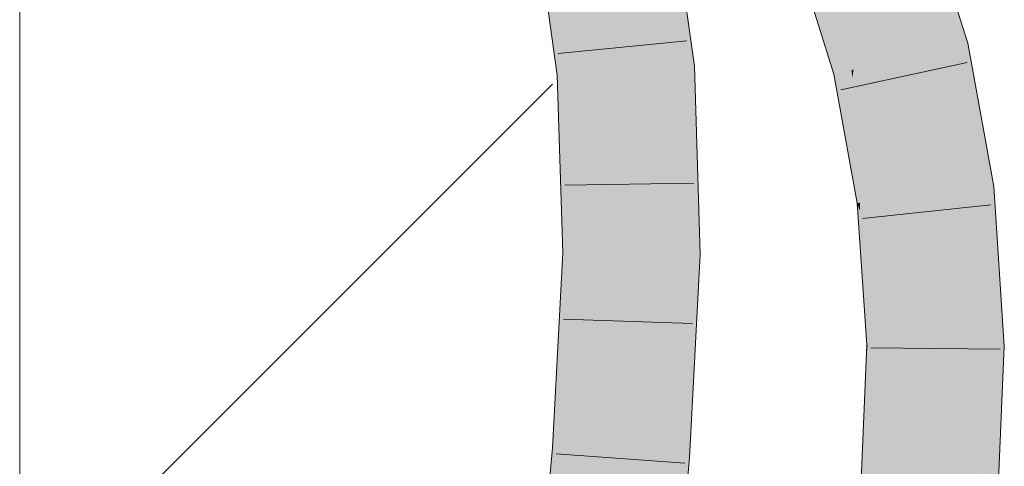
# Model space of a CAD drawing. Extents: x -720 to 300, y 62 to 1107.
# Tile 200 of 250: x 180.98 to 182.772, y 919.422 to 920.234. Entities that reach past the tile are written whole.
import ezdxf

# ---------------------------------------------------------------- set-up
doc = ezdxf.new("R2010")
doc.units = 0
doc.layers.get('0').update_dxf_attribs({"lineweight": 35})
doc.layers.add('E_Detail_Linie_Text_Bem', color=7, linetype='Continuous', lineweight=13)
for name, color, linetype, lineweight, true_color in [('E_Detail_Wandschraffur', 7, 'Continuous', 5, 0xc0c0c0), ('E_Leerrohr 25-A06G9FMB8I', 7, 'Continuous', 9, 0xff8000), ('E_Leerrohr 25-Shading', 7, 'Continuous', 9, 0xff8000)]:
    doc.layers.add(name, color=color, linetype=linetype, lineweight=lineweight, true_color=true_color)

# ---------------------------------------------------------------- blocks, each defined once
blk = doc.blocks.new('Shading-A06G9FD98I', base_point=(248.6315, 750.378))
at = {"layer": 'E_Leerrohr 25-Shading', "color": 43, "true_color": 0xd7ab7f}
for points in [[(182.6907, 920.188), (182.7056, 920.1915), (182.6238, 920.3447), (182.6541, 920.3563)], [(182.6199, 920.3433), (182.67, 920.1833), (182.6219, 920.344), (182.6851, 920.1868)], [(182.6238, 920.3447), (182.6219, 920.344), (182.6837, 920.2044), (182.6695, 920.2256)], [(182.1503, 920.3085), (182.1492, 920.3087), (182.1794, 920.1478), (182.1716, 920.1472)], [(182.2082, 920.1496), (182.1874, 920.2999), (182.1689, 920.2061), (182.1503, 920.3085)], [(182.494, 920.1428), (182.4977, 920.1436), (182.4548, 920.28), (182.4548, 920.2801)], [(182.4559, 920.2588), (182.4857, 920.1408), (182.4548, 920.28), (182.494, 920.1428)], [(181.9397, 920.2686), (181.9545, 920.163), (181.9422, 920.269)], [(181.9742, 920.2752), (181.9422, 920.269), (181.9744, 920.2691), (181.9545, 920.163)], [(181.9744, 920.2691), (181.9545, 920.163), (181.9807, 920.1349), (181.9587, 920.1335)], [(181.991, 920.1356), (181.9754, 920.274), (181.9807, 920.1349), (181.9744, 920.2691)], [(181.9756, 920.2755), (181.9754, 920.274), (181.9922, 920.1356), (181.991, 920.1356)], [(181.9952, 920.1359), (181.9756, 920.2755), (181.9922, 920.1356)], [(182.4243, 920.2684), (182.4236, 920.2682), (182.4415, 920.2004), (182.428, 920.2433)], [(182.4243, 920.2684), (182.4415, 920.2004), (182.4345, 920.2723), (182.4448, 920.2203)], [(182.4345, 920.2723), (182.4448, 920.2203), (182.4433, 920.2757), (182.4495, 920.2482)], [(182.4495, 920.2482), (182.4584, 920.2085), (182.4531, 920.2698), (182.4559, 920.2588)], [(182.462, 920.1354), (182.4584, 920.2085), (182.4448, 920.2203), (182.4495, 920.2482)], [(182.4741, 920.1381), (182.4857, 920.1408), (182.4584, 920.2085), (182.4559, 920.2588)], [(182.6695, 920.2256), (182.6851, 920.1868), (182.6837, 920.2044), (182.6907, 920.188)], [(182.2082, 920.1496), (182.1689, 920.2061), (182.1821, 920.1479)], [(182.1689, 920.2061), (182.1794, 920.1478), (182.1821, 920.1479)], [(182.4448, 920.2203), (182.4415, 920.2004), (182.4612, 920.1378)], [(182.462, 920.1354), (182.4448, 920.2203), (182.4612, 920.1378)], [(182.4584, 920.2085), (182.462, 920.1354), (182.4741, 920.1381)], [(182.6851, 920.1868), (182.7294, 920.0601), (182.6907, 920.188)], [(182.7294, 920.0601), (182.7056, 920.1915), (182.6907, 920.188)], [(182.67, 920.1833), (182.7164, 919.9263), (182.6851, 920.1868), (182.7465, 919.9299)], [(182.7373, 920.0068), (182.7294, 920.0601), (182.7195, 920.0427), (182.6851, 920.1868)], [(181.9807, 920.1349), (181.9587, 920.1335), (181.9783, 919.8099), (181.9687, 919.81)], [(181.991, 920.1356), (181.9807, 920.1349), (181.9974, 919.8096), (181.9783, 919.8099)], [(181.991, 920.1356), (181.9917, 920.0983), (181.9922, 920.1356)], [(181.9917, 920.0983), (181.9952, 920.1359), (181.9922, 920.1356)], [(181.9917, 920.0983), (181.9974, 919.8096), (181.9952, 920.1359), (182.0054, 919.8095)], [(182.1716, 920.1472), (182.1821, 919.8073), (182.1794, 920.1478), (182.1968, 919.8071)], [(182.1794, 920.1478), (182.2162, 919.889), (182.1821, 920.1479)], [(182.2162, 919.889), (182.1794, 920.1478), (182.2076, 919.8069), (182.1878, 919.9836)], [(182.2162, 919.889), (182.2082, 920.1496), (182.1821, 920.1479)], [(182.462, 920.1354), (182.4826, 920.0218), (182.4741, 920.1381)], [(182.4741, 920.1381), (182.4826, 920.0218), (182.4857, 920.1408), (182.4909, 920.0889)], [(182.4857, 920.1408), (182.4909, 920.0889), (182.494, 920.1428), (182.4958, 920.1288)], [(182.4958, 920.1288), (182.4977, 920.1436), (182.494, 920.1428)], [(182.5249, 919.9031), (182.4977, 920.1436), (182.4958, 920.1288)], [(182.5249, 919.9031), (182.5347, 919.9043), (182.4977, 920.1436), (182.4978, 920.1428)], [(182.5347, 919.9043), (182.5409, 919.905), (182.4978, 920.1428)], [(182.4958, 920.1288), (182.4909, 920.0889), (182.5249, 919.9031), (182.5095, 919.9012)], [(182.4909, 920.0889), (182.4826, 920.0218), (182.5095, 919.9012), (182.5045, 919.9006)], [(182.74, 920.0013), (182.7294, 920.0601), (182.7373, 920.0068)], [(182.7486, 919.9302), (182.7373, 920.0068), (182.7344, 919.9805), (182.7195, 920.0427)], [(182.7527, 919.9307), (182.74, 920.0013), (182.7486, 919.9302), (182.7373, 920.0068)], [(182.1878, 919.9836), (182.1968, 919.8071), (182.2076, 919.8069)], [(182.7344, 919.9805), (182.7465, 919.9299), (182.7486, 919.9302)], [(182.7164, 919.9263), (182.765, 919.7457), (182.7465, 919.9299)], [(182.765, 919.7457), (182.7164, 919.9263), (182.7372, 919.6406), (182.7332, 919.6738)], [(182.7465, 919.9299), (182.765, 919.7457), (182.7486, 919.9302), (182.7551, 919.8939)], [(182.7551, 919.8939), (182.7527, 919.9307), (182.7486, 919.9302)], [(182.5095, 919.9012), (182.5045, 919.9006), (182.5091, 919.8862)], [(182.5249, 919.9031), (182.5095, 919.9012), (182.5245, 919.8369), (182.5091, 919.8862)], [(182.5245, 919.8369), (182.5367, 919.798), (182.5249, 919.9031), (182.5347, 919.9043)], [(182.5367, 919.798), (182.5512, 919.7518), (182.5347, 919.9043), (182.5409, 919.905)], [(182.2162, 919.889), (182.2076, 919.8069), (182.2187, 919.8068)], [(182.5091, 919.8862), (182.5045, 919.9006), (182.5079, 919.8503)], [(182.5079, 919.8503), (182.5242, 919.7689), (182.5091, 919.8862), (182.5245, 919.8369)], [(182.522, 919.6424), (182.5237, 919.6424), (182.5079, 919.8503), (182.5242, 919.7689)], [(182.5245, 919.8369), (182.5242, 919.7689), (182.5367, 919.798), (182.5387, 919.6964)], [(181.9707, 919.6569), (181.9783, 919.8099), (181.9517, 919.4891), (181.9687, 919.81)], [(181.9806, 919.4867), (181.9974, 919.8096), (181.9624, 919.4881), (181.9783, 919.8099)], [(181.9974, 919.8096), (181.9806, 919.4867), (182.0054, 919.8095), (181.9881, 919.4861)], [(182.1968, 919.8071), (182.1821, 919.8073), (182.1657, 919.4401), (182.1663, 919.5089)], [(182.1968, 919.8071), (182.1657, 919.4401), (182.1785, 919.4391)], [(182.1968, 919.8071), (182.1785, 919.4391), (182.2123, 919.6861), (182.1992, 919.4377)], [(182.1968, 919.8071), (182.2123, 919.6861), (182.2076, 919.8069)], [(182.2123, 919.6861), (182.2187, 919.8068), (182.2076, 919.8069)], [(182.5387, 919.6964), (182.5496, 919.6422), (182.5367, 919.798), (182.5512, 919.7518)], [(182.5242, 919.7689), (182.5237, 919.6424), (182.5387, 919.6964), (182.5398, 919.6423)], [(182.5512, 919.7518), (182.5496, 919.6422), (182.556, 919.6421)], [(182.556, 919.6421), (182.5587, 919.6421), (182.5512, 919.7518)], [(182.765, 919.7457), (182.7372, 919.6406), (182.772, 919.6403)], [(182.5398, 919.6423), (182.5496, 919.6422), (182.5387, 919.6964)], [(182.7332, 919.6738), (182.7354, 919.6406), (182.7372, 919.6406)], [(181.9624, 919.4881), (181.9707, 919.6569), (181.9517, 919.4891)], [(182.5071, 919.0403), (182.5496, 919.6422), (182.5213, 919.6251), (182.5237, 919.6424)], [(182.556, 919.6421), (182.5496, 919.6422), (182.5254, 919.0387), (182.5071, 919.0403)], [(182.5237, 919.6424), (182.522, 919.6424), (182.5213, 919.6251)], [(182.5467, 919.4593), (182.5254, 919.0387), (182.5586, 919.6416), (182.5329, 919.0381)], [(182.556, 919.6421), (182.5467, 919.4593), (182.5587, 919.6421), (182.5586, 919.6416)], [(182.7501, 919.1268), (182.7354, 919.6406), (182.7288, 919.0213), (182.7258, 919.4159)], [(182.7354, 919.6406), (182.7501, 919.1268), (182.7372, 919.6406)], [(182.7501, 919.1268), (182.772, 919.6403), (182.7372, 919.6406)], [(182.5071, 919.0403), (182.5213, 919.6251), (182.4964, 919.0412)], [(182.1663, 919.5089), (182.1627, 919.4402), (182.1657, 919.4401)], [(181.9499, 919.4555), (181.9607, 919.4547), (181.9517, 919.4891), (181.9624, 919.4881)], [(181.9789, 919.4534), (181.9806, 919.4867), (181.9607, 919.4547), (181.9624, 919.4881)], [(181.9825, 919.4866), (181.9806, 919.4867), (181.9802, 919.4533), (181.9789, 919.4534)], [(181.9881, 919.4861), (181.9825, 919.4866), (181.9864, 919.4529), (181.9802, 919.4533)], [(181.9182, 919.0837), (181.9377, 919.114), (181.9499, 919.4555), (181.9511, 919.3125)], [(181.9182, 919.0837), (181.9499, 919.4555), (181.9321, 919.2571)], [(181.9607, 919.4547), (181.9499, 919.4555), (181.9511, 919.3125)], [(181.9526, 919.1373), (181.9789, 919.4534), (181.9511, 919.3125), (181.9607, 919.4547)], [(181.9864, 919.4529), (181.9789, 919.4534), (181.9531, 919.0807), (181.9526, 919.1373)], [(182.1657, 919.4401), (182.1627, 919.4402), (182.1433, 919.0642), (182.1292, 919.0654)], [(182.1657, 919.4401), (182.1433, 919.0642), (182.1557, 919.1968)], [(182.1433, 919.0642), (182.1657, 919.0623), (182.1785, 919.4391), (182.1992, 919.4377)], [(182.1785, 919.4391), (182.1657, 919.4401), (182.1557, 919.1968)]]:
    blk.add_solid(points, dxfattribs=at)
at = {"layer": 'E_Leerrohr 25-Shading', "color": 31, "true_color": 0xfabd7f}
for points in [[(182.5374, 920.3116), (182.5935, 920.1656), (182.6199, 920.3433), (182.67, 920.1833)], [(182.0834, 920.1415), (182.1716, 920.1472), (182.0624, 920.2921), (182.1492, 920.3087)], [(182.4548, 920.2801), (182.4977, 920.1436), (182.5277, 920.308), (182.5436, 920.1542)], [(182.5436, 920.1542), (182.5838, 920.1635), (182.5277, 920.308), (182.5374, 920.3116)], [(182.5374, 920.3116), (182.5838, 920.1635), (182.5935, 920.1656)], [(181.994, 920.279), (181.9756, 920.2755), (181.9952, 920.1359)], [(182.0286, 920.138), (182.0425, 920.2883), (181.9952, 920.1359), (181.994, 920.279)], [(182.055, 920.1397), (182.0587, 920.2914), (182.0286, 920.138), (182.0425, 920.2883)], [(182.0587, 920.2914), (182.055, 920.1397), (182.0622, 920.1938)], [(182.0641, 920.1403), (182.0834, 920.1415), (182.0587, 920.2914), (182.0624, 920.2921)], [(182.055, 920.1397), (182.0641, 920.1403), (182.0622, 920.1938)], [(182.6705, 919.9207), (182.7164, 919.9263), (182.5935, 920.1656), (182.67, 920.1833)], [(182.5436, 920.1542), (182.5298, 920.151), (182.5409, 919.905), (182.5408, 919.9052)], [(182.5436, 920.1542), (182.5409, 919.905), (182.5536, 919.9066)], [(182.5536, 919.9066), (182.6286, 919.9156), (182.5436, 920.1542), (182.5838, 920.1635)], [(182.5935, 920.1656), (182.5838, 920.1635), (182.6705, 919.9207), (182.6443, 919.9175)], [(182.5838, 920.1635), (182.6286, 919.9156), (182.6443, 919.9175)], [(182.0286, 920.138), (181.9952, 920.1359), (182.0054, 919.8095)], [(182.0183, 919.8093), (182.055, 920.1397), (182.0054, 919.8095), (182.0286, 920.138)], [(182.0588, 920.14), (182.055, 920.1397), (182.021, 919.8093), (182.0183, 919.8093)], [(182.0581, 919.8088), (182.0641, 920.1403), (182.021, 919.8093), (182.0588, 920.14)], [(182.0581, 919.8088), (182.0937, 919.8083), (182.0641, 920.1403), (182.0834, 920.1415)], [(182.0937, 919.8083), (182.1821, 919.8073), (182.0834, 920.1415), (182.1716, 920.1472)], [(182.5298, 920.151), (182.4977, 920.1436), (182.5408, 919.9052)], [(182.6705, 919.9207), (182.6443, 919.9175), (182.7332, 919.6738), (182.657, 919.85)], [(182.7332, 919.6738), (182.7164, 919.9263), (182.6705, 919.9207)], [(182.5409, 919.905), (182.5512, 919.7518), (182.5536, 919.9066)], [(182.5512, 919.7518), (182.6286, 919.9156), (182.5536, 919.9066)], [(182.5512, 919.7518), (182.5587, 919.6421), (182.6286, 919.9156), (182.647, 919.6414)], [(182.6443, 919.9175), (182.6286, 919.9156), (182.657, 919.85)], [(182.657, 919.85), (182.6286, 919.9156), (182.6962, 919.6409), (182.647, 919.6414)], [(182.7332, 919.6738), (182.657, 919.85), (182.7354, 919.6406), (182.6962, 919.6409)], [(181.9864, 919.4529), (182.0581, 919.8088), (182.021, 919.8093)], [(181.9864, 919.4529), (182.021, 919.8093), (181.9881, 919.4861), (182.0183, 919.8093)], [(182.0581, 919.8088), (181.9864, 919.4529), (182.0365, 919.4493)], [(182.0183, 919.8093), (182.0054, 919.8095), (181.9881, 919.4861)], [(182.0365, 919.4493), (182.0745, 919.4466), (182.0581, 919.8088), (182.0937, 919.8083)], [(182.0745, 919.4466), (182.1627, 919.4402), (182.0937, 919.8083), (182.1821, 919.8073)], [(182.5587, 919.6421), (182.5329, 919.0381), (182.6401, 919.4781), (182.5591, 919.0358)], [(182.5587, 919.6421), (182.6401, 919.4781), (182.647, 919.6414)], [(182.621, 919.0305), (182.709, 919.0229), (182.647, 919.6414), (182.7354, 919.6406)], [(182.5591, 919.0358), (182.621, 919.0305), (182.6401, 919.4781)], [(181.9864, 919.4529), (181.9531, 919.0807), (182.0365, 919.4493), (182.0072, 919.076)], [(182.0072, 919.076), (182.0412, 919.0731), (182.0365, 919.4493), (182.0745, 919.4466)], [(182.0412, 919.0731), (182.1292, 919.0654), (182.0745, 919.4466), (182.1627, 919.4402)]]:
    blk.add_solid(points, dxfattribs=at)
blk = doc.blocks.new('Referenz-A06G9FMH8I')
at = {"layer": 'E_Detail_Linie_Text_Bem', "linetype": 'Continuous', "ltscale": 0.13}
blk.add_line((180.9804, 910.0656), (180.9804, 921.8656), dxfattribs=at)
at = {"layer": 'E_Detail_Wandschraffur', "linetype": 'ByBlock', "ltscale": 0.13}
blk.add_line((180.9804, 919.1476), (181.9502, 920.1174), dxfattribs=at)
at = {"layer": 'E_Leerrohr 25-A06G9FMB8I', "linetype": 'Continuous', "ltscale": 0.13}
for p, q in [((182.7056, 920.1915), (182.6541, 920.3563)), ((182.2082, 920.1496), (182.1852, 920.3156)), ((181.9587, 920.1335), (181.9397, 920.2686)), ((182.462, 920.1354), (182.4206, 920.267)), ((182.1943, 920.1963), (181.9605, 920.1728)), ((182.7527, 919.9307), (182.7056, 920.1915)), ((182.7044, 920.1566), (182.4747, 920.1069)), ((182.2187, 919.8068), (182.2082, 920.1496)), ((182.5045, 919.9006), (182.462, 920.1354)), ((181.9687, 919.81), (181.9587, 920.1335)), ((182.2073, 919.937), (181.9723, 919.9331)), ((182.772, 919.6403), (182.7527, 919.9307)), ((182.5221, 919.6424), (182.5045, 919.9006)), ((182.7475, 919.8978), (182.5138, 919.8729)), ((181.9499, 919.4555), (181.9687, 919.81)), ((182.1992, 919.4377), (182.2187, 919.8068)), ((182.2046, 919.6814), (181.9698, 919.6891)), ((182.4964, 919.0412), (182.5221, 919.6424)), ((182.7643, 919.6348), (182.5293, 919.637)), ((182.7455, 919.0198), (182.772, 919.6403)), ((181.9166, 919.0839), (181.9499, 919.4555)), ((182.1908, 919.4272), (181.9564, 919.4441)), ((182.1657, 919.0623), (182.1992, 919.4377))]:
    blk.add_line(p, q, dxfattribs=at)

msp = doc.modelspace()

# ---------------------------------------------------------------- block references
at = {"color": 8, "lineweight": 25, "ltscale": 0.25, "true_color": 0x808080}
msp.add_blockref('Referenz-A06G9FMH8I', (0, 0), dxfattribs=at)
msp.add_blockref('Shading-A06G9FD98I', (248.6315, 750.378))

doc.saveas('drawing.dxf')
